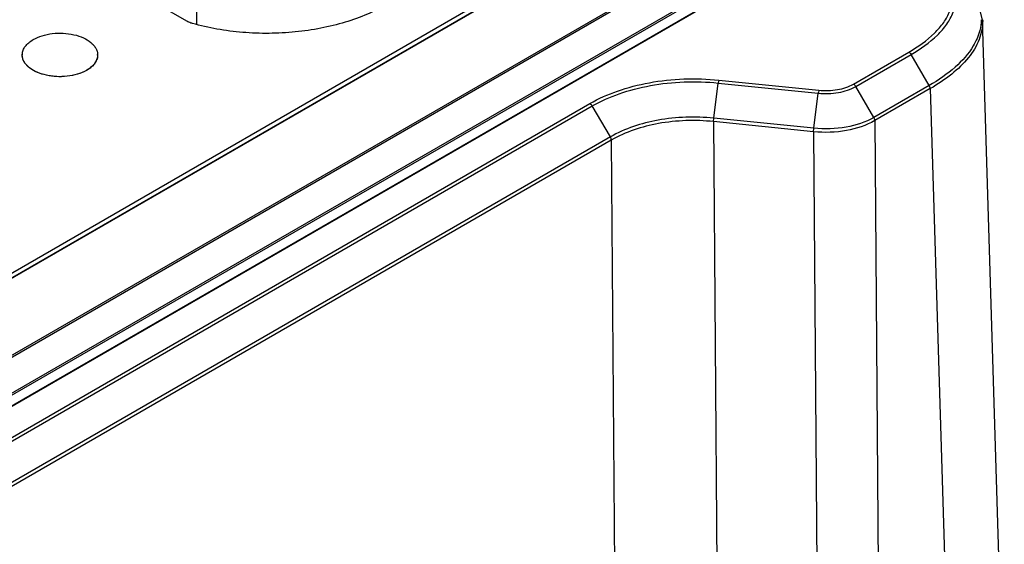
# Model space of a CAD drawing. Header units: inches. Extents: x 0 to 34, y 0 to 22.
# Tile 96 of 103: x 30.7 to 32.4, y 16.9 to 17.8. Entities that reach past the tile are written whole.
import ezdxf

# ---------------------------------------------------------------- set-up
doc = ezdxf.new("R2010")
doc.units = ezdxf.units.IN
doc.header["$LTSCALE"] = 1.87
doc.header["$MEASUREMENT"] = 0
doc.layers.get('0').update_dxf_attribs({"linetype": 'CONTINUOUS'})
doc.layers.add('02___PRT_ALL_AXES', color=7, linetype='CONTINUOUS')

msp = doc.modelspace()

# ---------------------------------------------------------------- linework, layer by layer
at = {"color": 7, "linetype": 'CONTINUOUS'}
for p, q in [((31.7068, 17.9217), (30.1896, 17.0458)), ((31.7068, 17.9137), (30.19, 17.038)), ((30.197, 17.0415), (31.7141, 17.9175)), ((30.3028, 16.9716), (31.8339, 17.8557)), ((30.3047, 16.9696), (31.8358, 17.8536)), ((31.0087, 17.759), (31.0087, 17.8473)), ((30.9919, 17.7648), (30.8756, 17.8319)), ((31.8628, 17.8078), (30.3317, 16.9237)), ((31.8636, 17.8051), (30.3325, 16.921)), ((31.8796, 17.7962), (30.3484, 16.9122)), ((31.8815, 17.796), (30.3504, 16.912)), ((32.3788, 16.5512), (32.342, 17.7671)), ((32.342, 17.767), (32.3421, 17.7658)), ((32.1229, 17.6582), (32.2168, 17.7124)), ((32.1269, 17.6542), (32.2207, 17.7083)), ((32.2514, 17.6557), (32.2207, 17.7083)), ((31.8857, 17.6003), (31.8933, 17.6599)), ((31.8942, 17.6648), (31.8933, 17.6599)), ((31.8933, 17.6599), (32.0632, 17.6426)), ((31.8942, 17.6648), (32.0641, 17.6475)), ((32.0556, 17.583), (32.0632, 17.6426)), ((32.1576, 17.6015), (32.1269, 17.6542)), ((32.2514, 17.6557), (32.1576, 17.6015)), ((32.2532, 17.6503), (32.1592, 17.5961)), ((32.2532, 17.6503), (32.2899, 16.4347)), ((30.6465, 17.0308), (31.6757, 17.625)), ((30.6504, 17.0267), (31.6796, 17.621)), ((31.7104, 17.5683), (31.6796, 17.621)), ((31.8853, 17.5944), (31.8857, 17.6003)), ((32.0552, 17.5771), (31.8853, 17.5944)), ((31.8853, 17.5944), (31.8925, 16.5968)), ((32.0556, 17.583), (31.8857, 17.6003)), ((32.1592, 17.5961), (32.1664, 16.5984)), ((32.0552, 17.5771), (32.0556, 17.583)), ((32.0552, 17.5771), (32.0624, 16.5795)), ((31.7104, 17.5683), (30.6811, 16.9741)), ((31.712, 17.5629), (30.6828, 16.9686)), ((31.712, 17.5629), (31.7191, 16.5652))]:
    msp.add_line(p, q, dxfattribs=at)
msp.add_lwpolyline([(32.342, 17.767), (32.3323, 17.8051), (32.3024, 17.8448), (32.2515, 17.882)], dxfattribs=at)
for points, knots in [([(32.2168, 17.7124), (32.2324, 17.7214), (32.2541, 17.7365), (32.2763, 17.7617), (32.2872, 17.7814), (32.2918, 17.8024), (32.2884, 17.8313), (32.2757, 17.8504), (32.2656, 17.8614)], [0, 0, 0, 0, 0.290451, 0.419832, 0.538485, 0.649653, 0.759746, 1, 1, 1, 1]), ([(32.2207, 17.7083), (32.2367, 17.7176), (32.2589, 17.733), (32.2816, 17.7589), (32.2927, 17.7791), (32.2973, 17.8006), (32.2938, 17.8302), (32.2808, 17.8498), (32.2705, 17.861)], [0, 0, 0, 0, 0.290437, 0.419751, 0.538356, 0.649538, 0.759683, 1, 1, 1, 1]), ([(31.3319, 17.7936), (31.3211, 17.7873), (31.2977, 17.7757), (31.2598, 17.7621), (31.2188, 17.7521), (31.1756, 17.7458), (31.1312, 17.7435), (31.0867, 17.7451), (31.0432, 17.7507), (31.015, 17.7571), (31.0013, 17.7609)], [0, 0, 0, 0, 0.111036, 0.22952, 0.354041, 0.48284, 0.613929, 0.74521, 0.874572, 1, 1, 1, 1]), ([(31.0013, 17.7609), (31.0004, 17.7611), (30.9972, 17.7622), (30.994, 17.7635), (30.9919, 17.7648)], [0, 0, 0, 0, 0.262546, 1, 1, 1, 1]), ([(32.3421, 17.7658), (32.3422, 17.7549), (32.3376, 17.7319), (32.3182, 17.7008), (32.2892, 17.6732), (32.2658, 17.6577), (32.2532, 17.6503)], [0, 0, 0, 0, 0.215053, 0.449256, 0.711045, 1, 1, 1, 1]), ([(30.7312, 17.7337), (30.7359, 17.7364), (30.7465, 17.7408), (30.7637, 17.7443), (30.782, 17.7449), (30.7999, 17.7425), (30.8158, 17.7373), (30.827, 17.7307), (30.8337, 17.7243), (30.8373, 17.7193), (30.8397, 17.714), (30.8403, 17.7103), (30.8404, 17.7085)], [0, 0, 0, 0, 0.128166, 0.269132, 0.415753, 0.559864, 0.69374, 0.811648, 0.864017, 0.912228, 0.957112, 1, 1, 1, 1]), ([(32.3372, 17.749), (32.3348, 17.7399), (32.3245, 17.7164), (32.2951, 17.6839), (32.267, 17.6648), (32.2514, 17.6557)], [0, 0, 0, 0, 0.218186, 0.583845, 1, 1, 1, 1]), ([(30.7125, 17.7085), (30.7126, 17.7108), (30.7136, 17.7157), (30.7175, 17.7225), (30.7235, 17.7287), (30.7285, 17.7321), (30.7312, 17.7337)], [0, 0, 0, 0, 0.217768, 0.451615, 0.711053, 1, 1, 1, 1]), ([(32.2168, 17.7124), (32.2172, 17.7122), (32.2187, 17.7111), (32.22, 17.7096), (32.2207, 17.7083)], [0, 0, 0, 0, 0.2291, 1, 1, 1, 1]), ([(30.8217, 17.6814), (30.8169, 17.6787), (30.806, 17.6742), (30.7883, 17.6707), (30.7697, 17.6703), (30.7515, 17.673), (30.7355, 17.6785), (30.7244, 17.6855), (30.718, 17.6922), (30.7147, 17.6974), (30.7127, 17.7029), (30.7124, 17.7066), (30.7125, 17.7085)], [0, 0, 0, 0, 0.129188, 0.271396, 0.41907, 0.563631, 0.697071, 0.813676, 0.86524, 0.912712, 0.957119, 1, 1, 1, 1]), ([(30.8404, 17.7085), (30.8405, 17.706), (30.8398, 17.7007), (30.836, 17.6934), (30.8298, 17.6867), (30.8245, 17.6831), (30.8217, 17.6814)], [0, 0, 0, 0, 0.21792, 0.450434, 0.70943, 1, 1, 1, 1]), ([(31.6757, 17.625), (31.6905, 17.6337), (31.7235, 17.6481), (31.7963, 17.6668), (31.8552, 17.6689), (31.8942, 17.6648)], [0, 0, 0, 0, 0.227967, 0.476559, 1, 1, 1, 1]), ([(31.6796, 17.621), (31.6941, 17.6294), (31.7263, 17.6435), (31.7975, 17.6618), (31.8551, 17.6638), (31.8933, 17.6599)], [0, 0, 0, 0, 0.227969, 0.476561, 1, 1, 1, 1]), ([(32.0632, 17.6426), (32.0745, 17.6414), (32.0966, 17.6422), (32.1179, 17.6489), (32.1269, 17.6542)], [0, 0, 0, 0, 0.524306, 1, 1, 1, 1]), ([(32.0641, 17.6475), (32.064, 17.6472), (32.0636, 17.6456), (32.0633, 17.6439), (32.0632, 17.6426)], [0, 0, 0, 0, 0.200844, 1, 1, 1, 1]), ([(32.0641, 17.6475), (32.0746, 17.6465), (32.095, 17.6472), (32.1147, 17.6534), (32.1229, 17.6582)], [0, 0, 0, 0, 0.524304, 1, 1, 1, 1]), ([(31.8857, 17.6003), (31.8544, 17.6034), (31.7936, 17.6016), (31.7351, 17.5826), (31.7104, 17.5683)], [0, 0, 0, 0, 0.52433, 1, 1, 1, 1]), ([(31.8853, 17.5944), (31.8544, 17.5976), (31.7942, 17.5958), (31.7365, 17.577), (31.712, 17.5629)], [0, 0, 0, 0, 0.524321, 1, 1, 1, 1]), ([(32.1592, 17.5961), (32.1445, 17.5877), (32.1098, 17.5766), (32.0738, 17.5753), (32.0552, 17.5771)], [0, 0, 0, 0, 0.475652, 1, 1, 1, 1]), ([(32.1576, 17.6015), (32.1432, 17.5933), (32.1092, 17.5824), (32.0738, 17.5812), (32.0556, 17.583)], [0, 0, 0, 0, 0.475663, 1, 1, 1, 1])]:
    msp.add_open_spline(points, degree=3, knots=knots, dxfattribs=at)
for points in [[(32.3397, 17.7673), (32.3395, 17.7612), (32.3387, 17.755), (32.3372, 17.749)], [(32.1229, 17.6582), (32.1246, 17.6573), (32.1259, 17.6558), (32.1269, 17.6542)], [(32.2532, 17.6503), (32.2531, 17.6522), (32.2524, 17.6541), (32.2514, 17.6557)], [(31.6757, 17.625), (31.6773, 17.6241), (31.6787, 17.6226), (31.6796, 17.621)], [(32.1592, 17.5961), (32.1592, 17.598), (32.1585, 17.5999), (32.1576, 17.6015)], [(31.712, 17.5629), (31.712, 17.5648), (31.7113, 17.5667), (31.7104, 17.5683)]]:
    msp.add_open_spline(points, degree=3, dxfattribs=at)
at = {"layer": '02___PRT_ALL_AXES', "color": 7, "linetype": 'CONTINUOUS'}
for p, q in [((30.8217, 17.6814), (30.8168, 17.6789)), ((30.826, 17.6842), (30.8217, 17.6814))]:
    msp.add_line(p, q, dxfattribs=at)
for centre, start, end in [((30.7338, 17.7076), 177.5516, 181.8192), ((30.819, 17.7076), 358.1808, 2.4484)]:
    msp.add_arc(centre, 0.0214, start, end, dxfattribs=at)
for points, knots in [([(30.7312, 17.7337), (30.7359, 17.7364), (30.7465, 17.7408), (30.7637, 17.7443), (30.782, 17.7449), (30.7999, 17.7425), (30.8158, 17.7373), (30.827, 17.7307), (30.8337, 17.7243), (30.8373, 17.7193), (30.8397, 17.714), (30.8403, 17.7103), (30.8404, 17.7085)], [0, 0, 0, 0, 0.128166, 0.269132, 0.415753, 0.559864, 0.69374, 0.811648, 0.864017, 0.912228, 0.957112, 1, 1, 1, 1]), ([(30.7125, 17.7085), (30.7126, 17.7108), (30.7136, 17.7157), (30.7175, 17.7225), (30.7235, 17.7287), (30.7285, 17.7321), (30.7312, 17.7337)], [0, 0, 0, 0, 0.217769, 0.451615, 0.711052, 1, 1, 1, 1]), ([(30.8168, 17.6789), (30.812, 17.6766), (30.8013, 17.673), (30.7843, 17.6704), (30.7667, 17.6706), (30.7498, 17.6735), (30.7349, 17.6788), (30.7245, 17.6854), (30.7184, 17.6917), (30.7151, 17.6965), (30.7131, 17.7016), (30.7125, 17.7051), (30.7125, 17.7069)], [0, 0, 0, 0, 0.133074, 0.27652, 0.42334, 0.565987, 0.697596, 0.813337, 0.864898, 0.912568, 0.957178, 1, 1, 1, 1]), ([(30.8404, 17.7069), (30.8403, 17.7048), (30.8395, 17.7006), (30.8366, 17.6945), (30.832, 17.6889), (30.8281, 17.6857), (30.826, 17.6842)], [0, 0, 0, 0, 0.223414, 0.459555, 0.716895, 1, 1, 1, 1])]:
    msp.add_open_spline(points, degree=3, knots=knots, dxfattribs=at)

doc.saveas('drawing.dxf')
